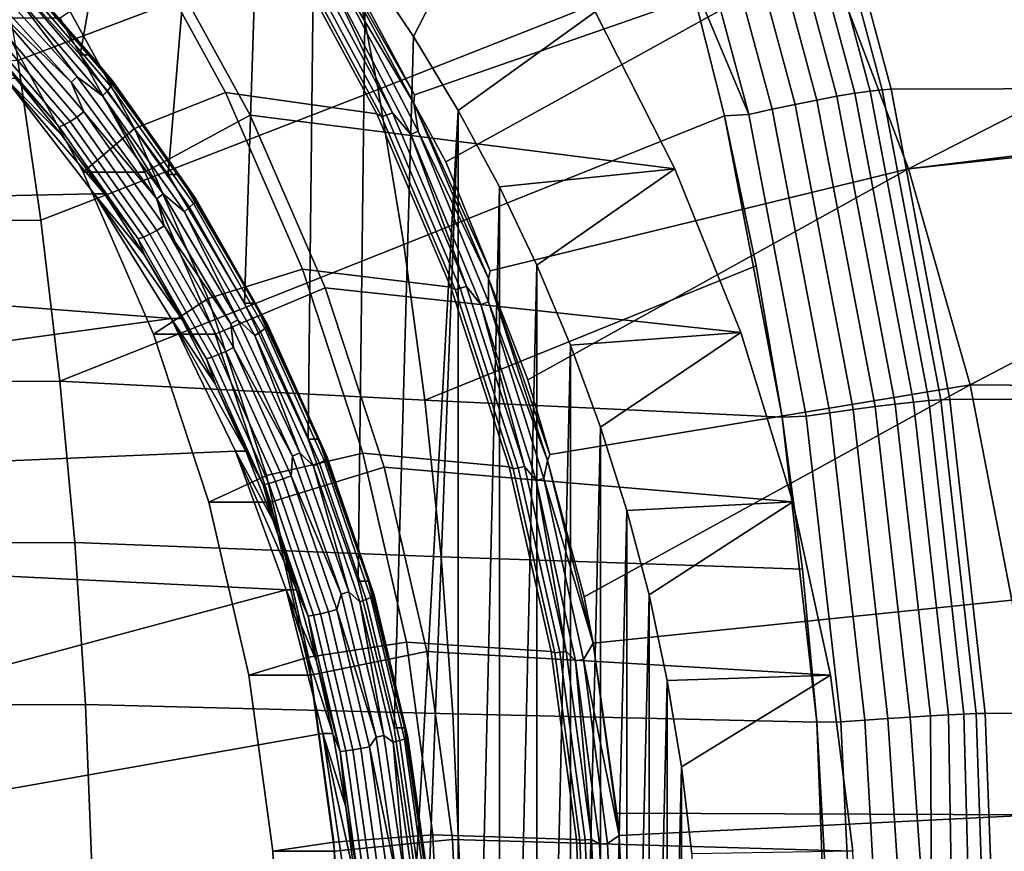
# Model space of a CAD drawing. Header units: metres. Extents: x -25 to 167, y -25 to 25.
# Tile 132 of 135: x 158 to 164, y 1 to 6. Entities that reach past the tile are written whole.
import ezdxf

# ---------------------------------------------------------------- set-up
doc = ezdxf.new("R2010")
doc.units = ezdxf.units.M
doc.layers.add('solid_12_061_372_XXX', color=7, linetype='CONTINUOUS')

msp = doc.modelspace()

# ---------------------------------------------------------------- linework, layer by layer
at = {"layer": 'solid_12_061_372_XXX'}
for points in [[(157.688675, 6.523868, 91.399719), (158.278275, 8.309834, 91.591293), (158.658173, 7.96527, 91.714729), (158.287094, 5.861553, 91.594162)], [(158.287094, 5.861553, 91.594162), (158.658173, 7.96527, 91.714729), (159.021622, 7.601429, 91.832825), (158.817062, 5.142183, 91.766357)], [(160.299377, 5.621044, 99.458298), (159.812759, 6.529864, 99.321632), (162.122528, 7.798616, 100.173241), (162.774857, 6.483664, 100.354248)], [(158.817062, 5.142183, 91.766357), (159.021622, 7.601429, 91.832825), (159.367737, 7.219198, 91.945282), (159.276215, 4.367056, 91.915543)], [(159.689117, 7.495201, 113.715103), (157.746201, 6.782361, 113.357689), (157.910629, 5.827601, 113.430275), (159.897797, 6.57811, 113.79232)], [(162.54924, 7.472226, 113.735909), (162.458282, 7.454492, 113.847771), (162.948212, 5.630699, 113.993134), (163.039902, 5.644055, 113.881851)], [(162.622131, 7.48315, 113.610725), (162.54924, 7.472226, 113.735909), (163.039902, 5.644055, 113.881851), (163.113205, 5.6523, 113.757233)], [(163.113205, 5.6523, 113.757233), (163.166199, 5.655224, 113.622505), (162.675064, 7.486981, 113.47551), (162.622131, 7.48315, 113.610725)], [(166.048355, 7.498487, 102.429298), (162.675064, 7.486981, 113.47551), (163.166199, 5.655224, 113.622505), (166.542847, 5.665189, 102.569862)], [(162.351639, 7.430409, 113.94342), (162.232086, 7.400607, 114.020355), (162.719513, 5.590159, 114.164566), (162.840485, 5.612577, 114.088188)], [(162.458282, 7.454492, 113.847771), (162.351639, 7.430409, 113.94342), (162.840485, 5.612577, 114.088188), (162.948212, 5.630699, 113.993134)], [(162.102722, 7.365859, 114.076561), (161.966919, 7.327073, 114.110596), (162.450623, 5.534852, 114.253891), (162.588425, 5.564025, 114.220276)], [(162.232086, 7.400607, 114.020355), (162.102722, 7.365859, 114.076561), (162.588425, 5.564025, 114.220276), (162.719513, 5.590159, 114.164566)], [(161.966919, 7.327073, 114.110596), (161.828247, 7.285258, 114.121552), (162.309677, 5.503394, 114.264526), (162.450623, 5.534852, 114.253891)], [(160.079239, 5.652953, 113.859444), (161.939194, 6.387534, 114.183517), (161.682083, 7.267687, 114.106789), (159.897797, 6.57811, 113.79232)], [(161.828247, 7.285258, 114.121552), (161.682083, 7.267687, 114.106789), (161.939194, 6.387534, 114.183517), (162.309677, 5.503394, 114.264526)], [(163.270752, 5.176822, 100.494797), (162.774857, 6.483664, 100.354248), (165.523209, 7.240224, 101.328461), (165.756638, 6.447748, 101.393898)], [(159.276215, 4.367056, 91.915543), (159.367737, 7.219198, 91.945282), (159.695374, 6.819829, 92.051735), (159.657837, 3.549859, 92.039543)], [(160.004211, 6.403728, 92.152084), (160.828293, 7.015694, 93.178673), (160.293182, 5.9723, 92.245972)], [(160.561569, 5.526645, 92.333183), (160.293182, 5.9723, 92.245972), (160.828293, 7.015694, 93.178673), (161.385971, 6.120372, 93.359871)], [(159.657837, 3.549859, 92.039543), (159.695374, 6.819829, 92.051735), (160.004211, 6.403728, 92.152084), (159.959, 2.693833, 92.13739)], [(159.16156, 5.636129, 102.182617), (158.613205, 5.418529, 102.503891), (158.078094, 6.393078, 102.330025), (158.604935, 6.649845, 102.001762)], [(160.071716, 5.506809, 99.59407), (159.16156, 5.636129, 102.182617), (158.604935, 6.649845, 102.001762), (159.534561, 6.501861, 99.443649)], [(159.897797, 6.57811, 113.79232), (157.910629, 5.827601, 113.430275), (158.050232, 4.866161, 113.491882), (160.079239, 5.652953, 113.859444)], [(159.75264, 6.580078, 99.304642), (159.812759, 6.529864, 99.321632), (160.299377, 5.621044, 99.458298)], [(159.75264, 6.580078, 99.304642), (160.299377, 5.621044, 99.458298), (160.295029, 5.571476, 99.456932)], [(159.75264, 6.580078, 99.304642), (160.295029, 5.571476, 99.456932), (159.809753, 6.386149, 99.329842)], [(158.348694, 5.862352, 91.403885), (157.751328, 6.523135, 91.209785), (157.688675, 6.523868, 91.399719), (158.287094, 5.861553, 91.594162)], [(157.917999, 6.359142, 91.209511), (157.751328, 6.523135, 91.209785), (158.348694, 5.862352, 91.403885)], [(158.766602, 6.487699, 100.687393), (158.16655, 6.082211, 100.492424), (158.675644, 5.155043, 100.657837), (159.309647, 5.498711, 100.863838)], [(161.865463, 5.17655, 93.515671), (161.385971, 6.120372, 93.359871), (158.766602, 6.487699, 100.687393), (159.309647, 5.498711, 100.863838)], [(160.100723, 5.491084, 99.551956), (160.071716, 5.506809, 99.59407), (159.534561, 6.501861, 99.443649), (159.566391, 6.485052, 99.402275)], [(159.59433, 6.495231, 99.363228), (160.129578, 5.499682, 99.513214), (160.100723, 5.491084, 99.551956), (159.566391, 6.485052, 99.402275)], [(159.629135, 6.510896, 99.332405), (160.165756, 5.512927, 99.482819), (160.129578, 5.499682, 99.513214), (159.59433, 6.495231, 99.363228)], [(159.76738, 6.363223, 99.339165), (160.165756, 5.512927, 99.482819), (159.629135, 6.510896, 99.332405)], [(160.295029, 5.571476, 99.456932), (160.299377, 5.621044, 99.458298), (162.774857, 6.483664, 100.354248), (160.486221, 5.217112, 99.511208)], [(160.754166, 4.561366, 99.587555), (160.486221, 5.217112, 99.511208), (162.774857, 6.483664, 100.354248), (163.270752, 5.176822, 100.494797)], [(159.959, 2.693833, 92.13739), (160.004211, 6.403728, 92.152084), (160.293182, 5.9723, 92.245972), (160.176514, 1.81212, 92.208069)], [(165.994781, 5.511356, 101.46225), (163.270752, 5.176822, 100.494797), (165.756638, 6.447748, 101.393898)], [(158.231766, 5.697453, 91.155602), (157.65097, 6.340274, 90.966888), (157.683746, 6.376504, 90.977531), (158.267868, 5.73001, 91.167328)], [(157.763351, 6.150582, 91.010567), (157.65097, 6.340274, 90.966888), (158.231766, 5.697453, 91.155602)], [(157.866486, 6.258999, 91.044014), (158.267868, 5.73001, 91.167328), (157.683746, 6.376504, 90.977531)], [(158.30484, 5.155017, 101.79911), (157.795731, 6.082206, 101.63369), (158.078094, 6.393078, 102.330025), (158.613205, 5.418529, 102.503891)], [(158.471298, 5.672331, 91.294937), (157.910873, 6.322487, 91.112846), (157.919464, 6.344995, 91.159225), (158.481888, 5.692524, 91.341965)], [(158.481674, 5.705216, 91.392662), (157.917999, 6.359142, 91.209511), (158.348694, 5.862352, 91.403885)], [(158.481888, 5.692524, 91.341965), (157.919464, 6.344995, 91.159225), (157.917999, 6.359142, 91.209511), (158.481674, 5.705216, 91.392662)], [(159.809753, 6.386149, 99.329842), (160.320786, 5.402328, 99.473518), (160.276566, 5.382944, 99.482246), (159.76738, 6.363223, 99.339165)], [(159.76738, 6.363223, 99.339165), (160.276566, 5.382944, 99.482246), (160.165756, 5.512927, 99.482819)], [(160.295029, 5.571476, 99.456932), (160.320786, 5.402328, 99.473518), (159.809753, 6.386149, 99.329842)], [(160.233276, 4.720933, 113.916412), (162.16362, 5.49473, 114.250328), (161.939194, 6.387534, 114.183517), (160.079239, 5.652953, 113.859444)], [(162.309677, 5.503394, 114.264526), (161.939194, 6.387534, 114.183517), (162.16362, 5.49473, 114.250328)], [(158.42128, 5.615371, 91.224281), (157.866486, 6.258999, 91.044014), (157.892792, 6.293154, 91.073547), (158.450623, 5.646014, 91.254799)], [(158.450623, 5.646014, 91.254799), (157.892792, 6.293154, 91.073547), (157.910873, 6.322487, 91.112846), (158.471298, 5.672331, 91.294937)], [(158.42128, 5.615371, 91.224281), (158.267868, 5.73001, 91.167328), (157.866486, 6.258999, 91.044014)], [(158.226547, 5.461177, 91.215576), (157.686981, 6.087132, 91.04026), (157.724701, 6.116442, 91.019043), (158.266861, 5.487473, 91.195198)], [(158.266861, 5.487473, 91.195198), (157.724701, 6.116442, 91.019043), (157.763351, 6.150582, 91.010567), (158.308533, 5.518103, 91.187706)], [(158.308533, 5.518103, 91.187706), (157.763351, 6.150582, 91.010567), (158.231766, 5.697453, 91.155602)], [(160.561569, 5.526645, 92.333183), (161.385971, 6.120372, 93.359871), (161.865463, 5.17655, 93.515671), (160.80896, 5.067463, 92.413559)], [(157.603958, 6.045763, 91.161903), (157.624451, 6.050543, 91.114342), (158.160767, 5.428351, 91.288605)], [(157.897003, 5.721066, 91.257118), (157.603958, 6.045763, 91.161903), (158.160767, 5.428351, 91.288605)], [(158.160767, 5.428351, 91.288605), (157.624451, 6.050543, 91.114342), (157.652786, 6.064654, 91.072769), (158.190369, 5.441011, 91.247437)], [(158.190369, 5.441011, 91.247437), (157.652786, 6.064654, 91.072769), (157.686981, 6.087132, 91.04026), (158.226547, 5.461177, 91.215576)], [(158.675644, 5.155043, 100.657837), (158.16655, 6.082211, 100.492424), (157.795731, 6.082206, 101.63369), (158.30484, 5.155017, 101.79911)], [(160.176514, 1.81212, 92.208069), (160.293182, 5.9723, 92.245972), (160.561569, 5.526645, 92.333183), (160.306992, 0.915634, 92.250465)], [(155.781219, 5.815955, 112.994751), (155.895721, 4.855031, 113.056343), (158.050232, 4.866161, 113.491882), (157.910629, 5.827601, 113.430275)], [(158.87944, 5.141414, 91.576332), (158.348694, 5.862352, 91.403885), (158.287094, 5.861553, 91.594162), (158.817062, 5.142183, 91.766357)], [(158.481674, 5.705216, 91.392662), (158.348694, 5.862352, 91.403885), (158.87944, 5.141414, 91.576332)], [(157.83493, 5.720809, 91.447243), (158.37085, 5.025564, 91.621368), (155.557678, 4.96463, 90.707321), (155.005157, 5.37638, 90.527794)], [(157.83493, 5.720809, 91.447243), (157.897003, 5.721066, 91.257118), (158.173492, 5.380689, 91.346954)], [(157.83493, 5.720809, 91.447243), (158.173492, 5.380689, 91.346954), (158.432648, 5.025564, 91.43116)], [(157.83493, 5.720809, 91.447243), (158.432648, 5.025564, 91.43116), (158.37085, 5.025564, 91.621368)], [(158.173492, 5.380689, 91.346954), (157.897003, 5.721066, 91.257118), (158.160767, 5.428351, 91.288605)], [(158.747696, 4.996163, 91.323235), (158.231766, 5.697453, 91.155602), (158.267868, 5.73001, 91.167328), (158.786743, 5.024713, 91.335915)], [(158.308533, 5.518103, 91.187706), (158.231766, 5.697453, 91.155602), (158.747696, 4.996163, 91.323235)], [(158.42128, 5.615371, 91.224281), (158.786743, 5.024713, 91.335915), (158.267868, 5.73001, 91.167328)], [(158.968414, 4.967546, 91.456467), (158.471298, 5.672331, 91.294937), (158.481888, 5.692524, 91.341965), (158.980774, 4.985231, 91.504066)], [(158.981674, 4.996346, 91.555122), (158.481674, 5.705216, 91.392662), (158.87944, 5.141414, 91.576332)], [(158.980774, 4.985231, 91.504066), (158.481888, 5.692524, 91.341965), (158.481674, 5.705216, 91.392662), (158.981674, 4.996346, 91.555122)], [(160.079239, 5.652953, 113.859444), (158.050232, 4.866161, 113.491882), (158.164825, 3.899218, 113.542442), (160.233276, 4.720933, 113.916412)], [(158.913406, 4.917664, 91.384186), (158.42128, 5.615371, 91.224281), (158.450623, 5.646014, 91.254799), (158.945435, 4.944499, 91.415573)], [(158.945435, 4.944499, 91.415573), (158.450623, 5.646014, 91.254799), (158.471298, 5.672331, 91.294937), (158.968414, 4.967546, 91.456467)], [(159.623993, 4.571404, 102.33287), (159.0578, 4.394908, 102.648354), (158.613205, 5.418529, 102.503891), (159.16156, 5.636129, 102.182617)], [(160.517365, 4.464098, 99.720482), (159.623993, 4.571404, 102.33287), (159.16156, 5.636129, 102.182617), (160.071716, 5.506809, 99.59407)], [(162.948212, 5.630699, 113.993134), (162.840485, 5.612577, 114.088188), (163.191895, 3.760214, 114.191933), (163.30043, 3.772318, 114.097298)], [(163.039902, 5.644055, 113.881851), (162.948212, 5.630699, 113.993134), (163.30043, 3.772318, 114.097298), (163.39267, 3.781243, 113.986435)], [(163.113205, 5.6523, 113.757233), (163.039902, 5.644055, 113.881851), (163.39267, 3.781243, 113.986435), (163.466263, 3.786758, 113.862206)], [(163.466263, 3.786758, 113.862206), (163.519302, 3.788717, 113.727806), (163.166199, 5.655224, 113.622505), (163.113205, 5.6523, 113.757233)], [(166.542847, 5.665189, 102.569862), (163.166199, 5.655224, 113.622505), (163.519302, 3.788717, 113.727806), (166.897308, 3.796237, 102.674835)], [(158.913406, 4.917664, 91.384186), (158.786743, 5.024713, 91.335915), (158.42128, 5.615371, 91.224281)], [(160.295029, 5.571476, 99.456932), (160.486221, 5.217112, 99.511208), (160.754166, 4.561366, 99.587555)], [(160.295029, 5.571476, 99.456932), (160.754166, 4.561366, 99.587555), (160.74472, 4.515233, 99.584785)], [(160.295029, 5.571476, 99.456932), (160.74472, 4.515233, 99.584785), (160.320786, 5.402328, 99.473518)], [(162.719513, 5.590159, 114.164566), (162.588425, 5.564025, 114.220276), (162.937576, 3.727789, 114.323257), (163.069901, 3.745242, 114.267906)], [(162.840485, 5.612577, 114.088188), (162.719513, 5.590159, 114.164566), (163.069901, 3.745242, 114.267906), (163.191895, 3.760214, 114.191933)], [(158.747787, 4.805657, 91.351463), (158.266861, 5.487473, 91.195198), (158.308533, 5.518103, 91.187706), (158.792145, 4.832481, 91.344841)], [(158.792145, 4.832481, 91.344841), (158.308533, 5.518103, 91.187706), (158.747696, 4.996163, 91.323235)], [(160.165756, 5.512927, 99.482819), (160.610672, 4.467819, 99.609123), (160.573364, 4.457108, 99.639153), (160.129578, 5.499682, 99.513214)], [(160.276566, 5.382944, 99.482246), (160.610672, 4.467819, 99.609123), (160.165756, 5.512927, 99.482819)], [(160.351807, 0, 92.265022), (160.561569, 5.526645, 92.333183), (160.561569, -5.526645, 92.333183), (160.293182, -5.9723, 92.245972)], [(160.306992, 0.915634, 92.250465), (160.561569, 5.526645, 92.333183), (160.351807, 0, 92.265022)], [(160.561569, 5.526645, 92.333183), (160.80896, 5.067463, 92.413559), (160.561569, -5.526645, 92.333183)], [(162.450623, 5.534852, 114.253891), (162.309677, 5.503394, 114.264526), (162.655731, 3.687289, 114.366951), (162.798325, 3.708304, 114.35656)], [(162.588425, 5.564025, 114.220276), (162.450623, 5.534852, 114.253891), (162.798325, 3.708304, 114.35656), (162.937576, 3.727789, 114.323257)], [(165.994781, 5.511356, 101.46225), (166.00473, 5.468459, 101.465141), (163.270752, 5.176822, 100.494797)], [(158.667206, 4.764968, 91.402374), (158.190369, 5.441011, 91.247437), (158.226547, 5.461177, 91.215576), (158.70517, 4.782629, 91.371086)], [(158.70517, 4.782629, 91.371086), (158.226547, 5.461177, 91.215576), (158.266861, 5.487473, 91.195198), (158.747787, 4.805657, 91.351463)], [(159.309647, 5.498711, 100.863838), (158.675644, 5.155043, 100.657837), (159.098633, 4.18116, 100.795273), (159.760834, 4.45991, 101.010437)], [(162.263092, 4.191611, 93.644867), (161.865463, 5.17655, 93.515671), (159.309647, 5.498711, 100.863838), (159.760834, 4.45991, 101.010437)], [(160.543747, 4.450166, 99.67765), (160.517365, 4.464098, 99.720482), (160.071716, 5.506809, 99.59407), (160.100723, 5.491084, 99.551956)], [(160.129578, 5.499682, 99.513214), (160.573364, 4.457108, 99.639153), (160.543747, 4.450166, 99.67765), (160.100723, 5.491084, 99.551956)], [(160.359695, 3.783253, 113.963165), (162.354401, 4.59215, 114.307007), (162.16362, 5.49473, 114.250328), (160.233276, 4.720933, 113.916412)], [(162.309677, 5.503394, 114.264526), (162.16362, 5.49473, 114.250328), (162.51088, 3.682401, 114.353447), (162.655731, 3.687289, 114.366951)], [(162.51088, 3.682401, 114.353447), (162.16362, 5.49473, 114.250328), (162.354401, 4.59215, 114.307007)], [(163.642212, 3.876463, 100.602531), (163.270752, 5.176822, 100.494797), (166.00473, 5.468459, 101.465141), (166.076706, 5.147057, 101.486153)], [(158.636505, 4.753881, 91.443184), (158.160767, 5.428351, 91.288605), (158.190369, 5.441011, 91.247437), (158.667206, 4.764968, 91.402374)], [(158.173492, 5.380689, 91.346954), (158.160767, 5.428351, 91.288605), (158.636505, 4.753881, 91.443184)], [(158.727814, 4.181168, 101.936539), (158.30484, 5.155017, 101.79911), (158.613205, 5.418529, 102.503891), (159.0578, 4.394908, 102.648354)], [(160.320786, 5.402328, 99.473518), (160.744156, 4.37492, 99.594017), (160.698395, 4.359234, 99.602242), (160.276566, 5.382944, 99.482246)], [(160.74472, 4.515233, 99.584785), (160.744156, 4.37492, 99.594017), (160.320786, 5.402328, 99.473518)], [(158.432648, 5.025564, 91.43116), (158.173492, 5.380689, 91.346954), (158.636505, 4.753881, 91.443184)], [(160.276566, 5.382944, 99.482246), (160.698395, 4.359234, 99.602242), (160.610672, 4.467819, 99.609123)], [(159.098633, 4.18116, 100.795273), (158.675644, 5.155043, 100.657837), (158.30484, 5.155017, 101.79911), (158.727814, 4.181168, 101.936539)], [(160.74472, 4.515233, 99.584785), (160.754166, 4.561366, 99.587555), (163.270752, 5.176822, 100.494797), (160.980713, 3.90654, 99.65258)], [(160.80896, 5.067463, 92.413559), (161.865463, 5.17655, 93.515671), (161.034561, 4.5962, 92.48687)], [(161.113663, 3.457396, 99.690964), (160.980713, 3.90654, 99.65258), (163.270752, 5.176822, 100.494797), (163.642212, 3.876463, 100.602531)], [(161.237869, 4.113941, 92.552925), (161.034561, 4.5962, 92.48687), (161.865463, 5.17655, 93.515671), (162.263092, 4.191611, 93.644867)], [(159.338074, 4.367718, 91.725349), (158.87944, 5.141414, 91.576332), (158.817062, 5.142183, 91.766357), (159.276215, 4.367056, 91.915543)], [(158.981674, 4.996346, 91.555122), (158.87944, 5.141414, 91.576332), (159.338074, 4.367718, 91.725349)], [(166.320358, 3.853311, 101.558517), (163.642212, 3.876463, 100.602531), (166.076706, 5.147057, 101.486153)], [(160.80896, 5.067463, 92.413559), (160.80896, -5.067463, 92.413559), (160.561569, -5.526645, 92.333183)], [(160.80896, 5.067463, 92.413559), (161.034561, 4.5962, 92.48687), (160.80896, -5.067463, 92.413559)], [(158.37085, 5.025564, 91.621368), (158.834091, 4.274808, 91.771889), (156.062408, 4.489862, 90.871315), (155.557678, 4.96463, 90.707321)], [(158.37085, 5.025564, 91.621368), (158.432648, 5.025564, 91.43116), (158.673782, 4.656664, 91.509506)], [(158.37085, 5.025564, 91.621368), (158.673782, 4.656664, 91.509506), (158.89621, 4.275, 91.581779)], [(158.37085, 5.025564, 91.621368), (158.89621, 4.275, 91.581779), (158.834091, 4.274808, 91.771889)], [(158.673782, 4.656664, 91.509506), (158.432648, 5.025564, 91.43116), (158.636505, 4.753881, 91.443184)], [(159.193558, 4.24344, 91.468102), (158.747696, 4.996163, 91.323235), (158.786743, 5.024713, 91.335915), (159.235138, 4.267688, 91.481613)], [(158.792145, 4.832481, 91.344841), (158.747696, 4.996163, 91.323235), (159.193558, 4.24344, 91.468102)], [(158.913406, 4.917664, 91.384186), (159.235138, 4.267688, 91.481613), (158.786743, 5.024713, 91.335915)], [(159.397446, 4.214922, 91.595863), (158.968414, 4.967546, 91.456467), (158.980774, 4.985231, 91.504066), (159.411331, 4.229927, 91.643959)], [(159.411331, 4.229927, 91.643959), (158.980774, 4.985231, 91.504066), (158.981674, 4.996346, 91.555122), (159.413193, 4.239358, 91.695328)], [(159.413193, 4.239358, 91.695328), (158.981674, 4.996346, 91.555122), (159.338074, 4.367718, 91.725349)], [(159.33812, 4.172597, 91.522186), (158.913406, 4.917664, 91.384186), (158.945435, 4.944499, 91.415573), (159.372467, 4.195367, 91.554329)], [(159.372467, 4.195367, 91.554329), (158.945435, 4.944499, 91.415573), (158.968414, 4.967546, 91.456467), (159.397446, 4.214922, 91.595863)], [(155.895721, 4.855031, 113.056343), (155.989731, 3.889385, 113.106888), (158.164825, 3.899218, 113.542442), (158.050232, 4.866161, 113.491882)], [(159.33812, 4.172597, 91.522186), (159.235138, 4.267688, 91.481613), (158.913406, 4.917664, 91.384186)], [(159.118225, 4.058021, 91.505295), (158.70517, 4.782629, 91.371086), (158.747787, 4.805657, 91.351463), (159.162827, 4.07756, 91.48632)], [(159.162827, 4.07756, 91.48632), (158.747787, 4.805657, 91.351463), (158.792145, 4.832481, 91.344841), (159.209503, 4.10032, 91.480446)], [(159.209503, 4.10032, 91.480446), (158.792145, 4.832481, 91.344841), (159.193558, 4.24344, 91.468102)], [(159.047073, 4.033629, 91.576584), (158.636505, 4.753881, 91.443184), (158.667206, 4.764968, 91.402374), (159.078735, 4.043036, 91.536087)], [(158.673782, 4.656664, 91.509506), (158.636505, 4.753881, 91.443184), (159.047073, 4.033629, 91.576584)], [(159.078735, 4.043036, 91.536087), (158.667206, 4.764968, 91.402374), (158.70517, 4.782629, 91.371086), (159.118225, 4.058021, 91.505295)], [(160.233276, 4.720933, 113.916412), (158.164825, 3.899218, 113.542442), (160.359695, 3.783253, 113.963165)], [(158.89621, 4.275, 91.581779), (158.673782, 4.656664, 91.509506), (159.047073, 4.033629, 91.576584)], [(159.623993, 4.571404, 102.33287), (159.988083, 3.465302, 102.451172), (159.407837, 3.331487, 102.762085), (159.0578, 4.394908, 102.648354)], [(160.867844, 3.382576, 99.821098), (159.988083, 3.465302, 102.451172), (159.623993, 4.571404, 102.33287), (160.517365, 4.464098, 99.720482)], [(160.359695, 3.783253, 113.963165), (162.51088, 3.682401, 114.353447), (162.354401, 4.59215, 114.307007)], [(161.034561, 4.5962, 92.48687), (161.034561, -4.5962, 92.48687), (160.80896, -5.067463, 92.413559)], [(161.034561, 4.5962, 92.48687), (161.237869, 4.113941, 92.552925), (161.034561, -4.5962, 92.48687)], [(160.74472, 4.515233, 99.584785), (161.098129, 3.420457, 99.686455), (160.744156, 4.37492, 99.594017)], [(160.74472, 4.515233, 99.584785), (160.980713, 3.90654, 99.65258), (161.113663, 3.457396, 99.690964)], [(160.74472, 4.515233, 99.584785), (161.113663, 3.457396, 99.690964), (161.098129, 3.420457, 99.686455)], [(158.834091, 4.274808, 91.771889), (156.513947, 3.95916, 91.018028), (156.062408, 4.489862, 90.871315)], [(159.760834, 4.45991, 101.010437), (159.098633, 4.18116, 100.795273), (159.431641, 3.169453, 100.903473), (160.116043, 3.380771, 101.125847)], [(162.575729, 3.173124, 93.746452), (162.263092, 4.191611, 93.644867), (159.760834, 4.45991, 101.010437), (160.116043, 3.380771, 101.125847)], [(160.891937, 3.37124, 99.777641), (160.867844, 3.382576, 99.821098), (160.517365, 4.464098, 99.720482), (160.543747, 4.450166, 99.67765)], [(160.573364, 4.457108, 99.639153), (160.92215, 3.376476, 99.739326), (160.891937, 3.37124, 99.777641), (160.543747, 4.450166, 99.67765)], [(160.610672, 4.467819, 99.609123), (160.960327, 3.384571, 99.709587), (160.92215, 3.376476, 99.739326), (160.573364, 4.457108, 99.639153)], [(160.698395, 4.359234, 99.602242), (160.960327, 3.384571, 99.709587), (160.610672, 4.467819, 99.609123)], [(159.060822, 3.169479, 102.044739), (158.727814, 4.181168, 101.936539), (159.0578, 4.394908, 102.648354), (159.407837, 3.331487, 102.762085)], [(159.719925, 3.549203, 91.849426), (159.338074, 4.367718, 91.725349), (159.276215, 4.367056, 91.915543), (159.657837, 3.549859, 92.039543)], [(159.413193, 4.239358, 91.695328), (159.338074, 4.367718, 91.725349), (159.719925, 3.549203, 91.849426)], [(160.744156, 4.37492, 99.594017), (161.07666, 3.312284, 99.689735), (161.029694, 3.300418, 99.697578), (160.698395, 4.359234, 99.602242)], [(160.698395, 4.359234, 99.602242), (161.029694, 3.300418, 99.697578), (160.960327, 3.384571, 99.709587)], [(161.098129, 3.420457, 99.686455), (161.07666, 3.312284, 99.689735), (160.744156, 4.37492, 99.594017)], [(158.834091, 4.274808, 91.771889), (159.220825, 3.477598, 91.897545), (156.905533, 3.378204, 91.145264), (156.513947, 3.95916, 91.018028)], [(158.834091, 4.274808, 91.771889), (158.89621, 4.275, 91.581779), (159.09935, 3.881619, 91.647781)], [(158.834091, 4.274808, 91.771889), (159.09935, 3.881619, 91.647781), (159.282623, 3.477598, 91.707336)], [(158.834091, 4.274808, 91.771889), (159.282623, 3.477598, 91.707336), (159.220825, 3.477598, 91.897545)], [(159.09935, 3.881619, 91.647781), (158.89621, 4.275, 91.581779), (159.047073, 4.033629, 91.576584)], [(159.564606, 3.447245, 91.588661), (159.193558, 4.24344, 91.468102), (159.235138, 4.267688, 91.481613), (159.608322, 3.466944, 91.602867)], [(159.33812, 4.172597, 91.522186), (159.608322, 3.466944, 91.602867), (159.235138, 4.267688, 91.481613)], [(159.209503, 4.10032, 91.480446), (159.193558, 4.24344, 91.468102), (159.564606, 3.447245, 91.588661)], [(159.727615, 3.40583, 91.669724), (159.372467, 4.195367, 91.554329), (159.397446, 4.214922, 91.595863), (159.754242, 3.421705, 91.7118)], [(159.754242, 3.421705, 91.7118), (159.397446, 4.214922, 91.595863), (159.411331, 4.229927, 91.643959), (159.769409, 3.433887, 91.760307)], [(159.769409, 3.433887, 91.760307), (159.411331, 4.229927, 91.643959), (159.413193, 4.239358, 91.695328), (159.772064, 3.441543, 91.811935)], [(159.772064, 3.441543, 91.811935), (159.413193, 4.239358, 91.695328), (159.719925, 3.549203, 91.849426)], [(159.431641, 3.169453, 100.903473), (159.098633, 4.18116, 100.795273), (158.727814, 4.181168, 101.936539), (159.060822, 3.169479, 102.044739)], [(159.691345, 3.387346, 91.636948), (159.33812, 4.172597, 91.522186), (159.372467, 4.195367, 91.554329), (159.727615, 3.40583, 91.669724)], [(159.691345, 3.387346, 91.636948), (159.608322, 3.466944, 91.602867), (159.33812, 4.172597, 91.522186)], [(161.237869, 4.113941, 92.552925), (162.263092, 4.191611, 93.644867), (161.418503, 3.621562, 92.611618)], [(161.575943, 3.120505, 92.662766), (161.418503, 3.621562, 92.611618), (162.263092, 4.191611, 93.644867), (162.575729, 3.173124, 93.746452)], [(159.507996, 3.310194, 91.598473), (159.162827, 4.07756, 91.48632), (159.209503, 4.10032, 91.480446), (159.55661, 3.328671, 91.593231)], [(159.55661, 3.328671, 91.593231), (159.209503, 4.10032, 91.480446), (159.564606, 3.447245, 91.588661)], [(161.237869, 4.113941, 92.552925), (161.237869, -4.113941, 92.552925), (161.034561, -4.5962, 92.48687)], [(161.237869, 4.113941, 92.552925), (161.418503, 3.621562, 92.611618), (161.237869, -4.113941, 92.552925)], [(159.388535, 3.274531, 91.687531), (159.047073, 4.033629, 91.576584), (159.078735, 4.043036, 91.536087), (159.42099, 3.282167, 91.647293)], [(159.09935, 3.881619, 91.647781), (159.047073, 4.033629, 91.576584), (159.388535, 3.274531, 91.687531)], [(159.42099, 3.282167, 91.647293), (159.078735, 4.043036, 91.536087), (159.118225, 4.058021, 91.505295), (159.461746, 3.294332, 91.616913)], [(159.461746, 3.294332, 91.616913), (159.118225, 4.058021, 91.505295), (159.162827, 4.07756, 91.48632), (159.507996, 3.310194, 91.598473)], [(155.989731, 3.889385, 113.106888), (156.063095, 2.920038, 113.146317), (158.254242, 2.927952, 113.581886), (158.164825, 3.899218, 113.542442)], [(160.458344, 2.841117, 113.999634), (160.359695, 3.783253, 113.963165), (158.164825, 3.899218, 113.542442), (158.254242, 2.927952, 113.581886)], [(159.282623, 3.477598, 91.707336), (159.09935, 3.881619, 91.647781), (159.388535, 3.274531, 91.687531)], [(161.098129, 3.420457, 99.686455), (161.113663, 3.457396, 99.690964), (163.642212, 3.876463, 100.602531), (161.319321, 2.600163, 99.750679)], [(161.373138, 2.320808, 99.76638), (161.319321, 2.600163, 99.750679), (163.642212, 3.876463, 100.602531), (163.892456, 2.581129, 100.675949)], [(166.344223, 3.701397, 101.565712), (163.892456, 2.581129, 100.675949), (163.642212, 3.876463, 100.602531), (166.320358, 3.853311, 101.558517)], [(166.897308, 3.796237, 102.674835), (163.519302, 3.788717, 113.727806), (163.73201, 1.898786, 113.791199), (167.110397, 1.902988, 102.739891)], [(162.632782, 2.767049, 114.38961), (162.51088, 3.682401, 114.353447), (160.359695, 3.783253, 113.963165), (160.458344, 2.841117, 113.999634)], [(163.069901, 3.745242, 114.267906), (162.937576, 3.727789, 114.323257), (163.147766, 1.868307, 114.385231), (163.280853, 1.877035, 114.330101)], [(163.191895, 3.760214, 114.191933), (163.069901, 3.745242, 114.267906), (163.280853, 1.877035, 114.330101), (163.403473, 1.884521, 114.254372)], [(163.30043, 3.772318, 114.097298), (163.191895, 3.760214, 114.191933), (163.403473, 1.884521, 114.254372), (163.512482, 1.890574, 114.159981)], [(163.39267, 3.781243, 113.986435), (163.30043, 3.772318, 114.097298), (163.512482, 1.890574, 114.159981), (163.605072, 1.895036, 114.04937)], [(163.466263, 3.786758, 113.862206), (163.39267, 3.781243, 113.986435), (163.605072, 1.895036, 114.04937), (163.678848, 1.897793, 113.925369)], [(163.678848, 1.897793, 113.925369), (163.73201, 1.898786, 113.791199), (163.519302, 3.788717, 113.727806), (163.466263, 3.786758, 113.862206)], [(162.655731, 3.687289, 114.366951), (162.51088, 3.682401, 114.353447), (162.719986, 1.847316, 114.415474), (162.864075, 1.848048, 114.428574)], [(162.719986, 1.847316, 114.415474), (162.51088, 3.682401, 114.353447), (162.632782, 2.767049, 114.38961)], [(162.798325, 3.708304, 114.35656), (162.655731, 3.687289, 114.366951), (162.864075, 1.848048, 114.428574), (163.007645, 1.858561, 114.418343)], [(162.937576, 3.727789, 114.323257), (162.798325, 3.708304, 114.35656), (163.007645, 1.858561, 114.418343), (163.147766, 1.868307, 114.385231)], [(161.418503, 3.621562, 92.611618), (161.418503, -3.621562, 92.611618), (161.237869, -4.113941, 92.552925)], [(161.418503, 3.621562, 92.611618), (161.575943, 3.120505, 92.662766), (161.418503, -3.621562, 92.611618)], [(160.021072, 2.694268, 91.947266), (159.719925, 3.549203, 91.849426), (159.657837, 3.549859, 92.039543), (159.959, 2.693833, 92.13739)], [(159.772064, 3.441543, 91.811935), (159.719925, 3.549203, 91.849426), (160.021072, 2.694268, 91.947266)], [(159.220825, 3.477598, 91.897545), (159.525497, 2.641977, 91.996544), (157.233444, 2.755162, 91.251808), (156.905533, 3.378204, 91.145264)], [(159.220825, 3.477598, 91.897545), (159.282623, 3.477598, 91.707336), (159.445541, 3.064046, 91.760269)], [(159.220825, 3.477598, 91.897545), (159.445541, 3.064046, 91.760269), (159.587646, 2.642095, 91.806442)], [(159.220825, 3.477598, 91.897545), (159.587646, 2.642095, 91.806442), (159.525497, 2.641977, 91.996544)], [(159.445541, 3.064046, 91.760269), (159.282623, 3.477598, 91.707336), (159.388535, 3.274531, 91.687531)], [(159.988083, 3.465302, 102.451172), (160.250519, 2.327814, 102.536446), (159.660156, 2.237896, 102.84407), (159.407837, 3.331487, 102.762085)], [(159.55661, 3.328671, 91.593231), (159.564606, 3.447245, 91.588661), (159.857071, 2.615876, 91.683693)], [(159.857071, 2.615876, 91.683693), (159.564606, 3.447245, 91.588661), (159.608322, 3.466944, 91.602867), (159.902451, 2.630824, 91.698433)], [(159.691345, 3.387346, 91.636948), (159.902451, 2.630824, 91.698433), (159.608322, 3.466944, 91.602867)], [(160.051544, 2.604776, 91.851974), (159.769409, 3.433887, 91.760307), (159.772064, 3.441543, 91.811935), (160.05484, 2.610584, 91.903816)], [(160.05484, 2.610584, 91.903816), (159.772064, 3.441543, 91.811935), (160.021072, 2.694268, 91.947266)], [(161.120255, 2.271607, 99.894325), (160.250519, 2.327814, 102.536446), (159.988083, 3.465302, 102.451172), (160.867844, 3.382576, 99.821098)], [(160.116043, 3.380771, 101.125847), (159.431641, 3.169453, 100.903473), (159.671677, 2.129091, 100.981468), (160.372086, 2.271035, 101.209045)], [(159.969666, 2.569473, 91.727379), (159.691345, 3.387346, 91.636948), (159.727615, 3.40583, 91.669724), (160.007462, 2.583494, 91.760643)], [(159.969666, 2.569473, 91.727379), (159.902451, 2.630824, 91.698433), (159.691345, 3.387346, 91.636948)], [(160.007462, 2.583494, 91.760643), (159.727615, 3.40583, 91.669724), (159.754242, 3.421705, 91.7118), (160.035385, 2.595536, 91.803146)], [(160.035385, 2.595536, 91.803146), (159.754242, 3.421705, 91.7118), (159.769409, 3.433887, 91.760307), (160.051544, 2.604776, 91.851974)], [(162.800827, 2.129518, 93.819588), (162.575729, 3.173124, 93.746452), (160.116043, 3.380771, 101.125847), (160.372086, 2.271035, 101.209045)], [(161.142548, 2.263574, 99.850357), (161.120255, 2.271607, 99.894325), (160.867844, 3.382576, 99.821098), (160.891937, 3.37124, 99.777641)], [(160.960327, 3.384571, 99.709587), (161.21199, 2.272497, 99.782646), (161.173187, 2.267075, 99.812187), (160.92215, 3.376476, 99.739326)], [(161.029694, 3.300418, 99.697578), (161.21199, 2.272497, 99.782646), (160.960327, 3.384571, 99.709587)], [(161.098129, 3.420457, 99.686455), (161.373138, 2.320808, 99.76638), (161.07666, 3.312284, 99.689735)], [(161.098129, 3.420457, 99.686455), (161.319321, 2.600163, 99.750679), (161.373138, 2.320808, 99.76638)], [(159.300873, 2.129089, 102.122734), (159.060822, 3.169479, 102.044739), (159.407837, 3.331487, 102.762085), (159.660156, 2.237896, 102.84407)], [(159.779984, 2.510949, 91.686844), (159.507996, 3.310194, 91.598473), (159.55661, 3.328671, 91.593231), (159.830109, 2.524965, 91.682091)], [(159.830109, 2.524965, 91.682091), (159.55661, 3.328671, 91.593231), (159.857071, 2.615876, 91.683693)], [(160.92215, 3.376476, 99.739326), (161.173187, 2.267075, 99.812187), (161.142548, 2.263574, 99.850357), (160.891937, 3.37124, 99.777641)], [(159.657578, 2.483896, 91.774948), (159.388535, 3.274531, 91.687531), (159.42099, 3.282167, 91.647293), (159.690674, 2.489689, 91.734909)], [(159.445541, 3.064046, 91.760269), (159.388535, 3.274531, 91.687531), (159.657578, 2.483896, 91.774948)], [(159.690674, 2.489689, 91.734909), (159.42099, 3.282167, 91.647293), (159.461746, 3.294332, 91.616913), (159.732422, 2.498917, 91.704857)], [(159.732422, 2.498917, 91.704857), (159.461746, 3.294332, 91.616913), (159.507996, 3.310194, 91.598473), (159.779984, 2.510949, 91.686844)], [(161.07666, 3.312284, 99.689735), (161.315857, 2.223052, 99.759285), (161.268036, 2.215094, 99.766838), (161.029694, 3.300418, 99.697578)], [(161.029694, 3.300418, 99.697578), (161.268036, 2.215094, 99.766838), (161.21199, 2.272497, 99.782646)], [(161.373138, 2.320808, 99.76638), (161.315857, 2.223052, 99.759285), (161.07666, 3.312284, 99.689735)], [(159.671677, 2.129091, 100.981468), (159.431641, 3.169453, 100.903473), (159.060822, 3.169479, 102.044739), (159.300873, 2.129089, 102.122734)], [(161.575943, 3.120505, 92.662766), (162.575729, 3.173124, 93.746452), (161.709732, 2.612164, 92.706238)], [(161.819733, 2.097123, 92.741982), (161.709732, 2.612164, 92.706238), (162.575729, 3.173124, 93.746452), (162.800827, 2.129518, 93.819588)], [(161.575943, 3.120505, 92.662766), (161.575943, -3.120505, 92.662766), (161.418503, -3.621562, 92.611618)], [(161.575943, 3.120505, 92.662766), (161.709732, 2.612164, 92.706238), (161.575943, -3.120505, 92.662766)], [(159.587646, 2.642095, 91.806442), (159.445541, 3.064046, 91.760269), (159.657578, 2.483896, 91.774948)], [(156.063095, 2.920038, 113.146317), (156.115677, 1.94801, 113.174561), (158.318314, 1.953541, 113.610146), (158.254242, 2.927952, 113.581886)], [(160.528992, 1.895727, 114.025764), (160.458344, 2.841117, 113.999634), (158.254242, 2.927952, 113.581886), (158.318314, 1.953541, 113.610146)], [(160.458344, 2.841117, 113.999634), (160.528992, 1.895727, 114.025764), (162.719986, 1.847316, 114.415474), (162.632782, 2.767049, 114.38961)], [(159.525497, 2.641977, 91.996544), (157.492264, 2.097148, 91.335907), (157.233444, 2.755162, 91.251808)], [(160.238403, 1.811687, 92.017883), (160.021072, 2.694268, 91.947266), (159.959, 2.693833, 92.13739), (160.176514, 1.81212, 92.208069)], [(160.05484, 2.610584, 91.903816), (160.021072, 2.694268, 91.947266), (160.238403, 1.811687, 92.017883)], [(159.525497, 2.641977, 91.996544), (159.74614, 1.777645, 92.06823), (157.680099, 1.413008, 91.396935), (157.492264, 2.097148, 91.335907)], [(159.525497, 2.641977, 91.996544), (159.587646, 2.642095, 91.806442), (159.708557, 2.212903, 91.845726)], [(159.525497, 2.641977, 91.996544), (159.708557, 2.212903, 91.845726), (159.807938, 1.777645, 91.878021)], [(159.525497, 2.641977, 91.996544), (159.807938, 1.777645, 91.878021), (159.74614, 1.777645, 92.06823)], [(159.708557, 2.212903, 91.845726), (159.587646, 2.642095, 91.806442), (159.657578, 2.483896, 91.774948)], [(159.830109, 2.524965, 91.682091), (159.857071, 2.615876, 91.683693), (160.068146, 1.757019, 91.752274)], [(160.068146, 1.757019, 91.752274), (159.857071, 2.615876, 91.683693), (159.902451, 2.630824, 91.698433), (160.114731, 1.767059, 91.76741)], [(159.969666, 2.569473, 91.727379), (160.114731, 1.767059, 91.76741), (159.902451, 2.630824, 91.698433)], [(160.255035, 1.75058, 91.918098), (160.051544, 2.604776, 91.851974), (160.05484, 2.610584, 91.903816), (160.258774, 1.754483, 91.970078)], [(160.258774, 1.754483, 91.970078), (160.05484, 2.610584, 91.903816), (160.238403, 1.811687, 92.017883)], [(161.709732, 2.612164, 92.706238), (161.709732, -2.612164, 92.706238), (161.575943, -3.120505, 92.662766)], [(161.709732, 2.612164, 92.706238), (161.819733, 2.097123, 92.741982), (161.709732, -2.612164, 92.706238)], [(160.170395, 1.726854, 91.792603), (159.969666, 2.569473, 91.727379), (160.007462, 2.583494, 91.760643), (160.20929, 1.736277, 91.826225)], [(160.170395, 1.726854, 91.792603), (160.114731, 1.767059, 91.76741), (159.969666, 2.569473, 91.727379)], [(160.20929, 1.736277, 91.826225), (160.007462, 2.583494, 91.760643), (160.035385, 2.595536, 91.803146), (160.238159, 1.74437, 91.869026)], [(160.238159, 1.74437, 91.869026), (160.035385, 2.595536, 91.803146), (160.051544, 2.604776, 91.851974), (160.255035, 1.75058, 91.918098)], [(164.04483, 1.289079, 100.721581), (161.51683, 1.29791, 99.808472), (161.373138, 2.320808, 99.76638), (163.892456, 2.581129, 100.675949)], [(159.851624, 1.669341, 91.837997), (159.657578, 2.483896, 91.774948), (159.690674, 2.489689, 91.734909), (159.885178, 1.673234, 91.798111)], [(159.885178, 1.673234, 91.798111), (159.690674, 2.489689, 91.734909), (159.732422, 2.498917, 91.704857), (159.927643, 1.679436, 91.768288)], [(159.927643, 1.679436, 91.768288), (159.732422, 2.498917, 91.704857), (159.779984, 2.510949, 91.686844), (159.976135, 1.687522, 91.75058)], [(159.976135, 1.687522, 91.75058), (159.779984, 2.510949, 91.686844), (159.830109, 2.524965, 91.682091), (160.027359, 1.696942, 91.746185)], [(160.027359, 1.696942, 91.746185), (159.830109, 2.524965, 91.682091), (160.068146, 1.757019, 91.752274)], [(159.708557, 2.212903, 91.845726), (159.657578, 2.483896, 91.774948), (159.851624, 1.669341, 91.837997)], [(160.250519, 2.327814, 102.536446), (160.408951, 1.169218, 102.587921), (159.812469, 1.124038, 102.893555), (159.660156, 2.237896, 102.84407)], [(161.272507, 1.140845, 99.938858), (160.408951, 1.169218, 102.587921), (160.250519, 2.327814, 102.536446), (161.120255, 2.271607, 99.894325)], [(161.373138, 2.320808, 99.76638), (161.529541, 1.164089, 99.81221), (161.315857, 2.223052, 99.759285)], [(161.373138, 2.320808, 99.76638), (161.51683, 1.29791, 99.808472), (161.529541, 1.164089, 99.81221)], [(160.372086, 2.271035, 101.209045), (159.671677, 2.129091, 100.981468), (159.816589, 1.069426, 101.028549), (160.526657, 1.140711, 101.259262)], [(162.936584, 1.06911, 93.863693), (162.800827, 2.129518, 93.819588), (160.372086, 2.271035, 101.209045), (160.526657, 1.140711, 101.259262)], [(161.293655, 1.136621, 99.894562), (161.272507, 1.140845, 99.938858), (161.120255, 2.271607, 99.894325), (161.142548, 2.263574, 99.850357)], [(161.173187, 2.267075, 99.812187), (161.324539, 1.138373, 99.856468), (161.293655, 1.136621, 99.894562), (161.142548, 2.263574, 99.850357)], [(161.21199, 2.272497, 99.782646), (161.363708, 1.14109, 99.827049), (161.324539, 1.138373, 99.856468), (161.173187, 2.267075, 99.812187)], [(161.268036, 2.215094, 99.766838), (161.363708, 1.14109, 99.827049), (161.21199, 2.272497, 99.782646)], [(159.44577, 1.069398, 102.169823), (159.300873, 2.129089, 102.122734), (159.660156, 2.237896, 102.84407), (159.812469, 1.124038, 102.893555)], [(159.807938, 1.777645, 91.878021), (159.708557, 2.212903, 91.845726), (159.851624, 1.669341, 91.837997)], [(161.315857, 2.223052, 99.759285), (161.460037, 1.115985, 99.801521), (161.411697, 1.111993, 99.808907), (161.268036, 2.215094, 99.766838)], [(161.268036, 2.215094, 99.766838), (161.411697, 1.111993, 99.808907), (161.363708, 1.14109, 99.827049)], [(161.529541, 1.164089, 99.81221), (161.460037, 1.115985, 99.801521), (161.315857, 2.223052, 99.759285)], [(159.816589, 1.069426, 101.028549), (159.671677, 2.129091, 100.981468), (159.300873, 2.129089, 102.122734), (159.44577, 1.069398, 102.169823)], [(161.819733, 2.097123, 92.741982), (161.819733, -2.097123, 92.741982), (161.709732, -2.612164, 92.706238)], [(161.819733, 2.097123, 92.741982), (162.800827, 2.129518, 93.819588), (161.905502, 1.577346, 92.769852)], [(161.819733, 2.097123, 92.741982), (161.905502, 1.577346, 92.769852), (161.819733, -2.097123, 92.741982)], [(161.966919, 1.053722, 92.78981), (161.905502, 1.577346, 92.769852), (162.800827, 2.129518, 93.819588), (162.936584, 1.06911, 93.863693)], [(156.115677, 1.94801, 113.174561), (156.147293, 0.974324, 113.191559), (158.356827, 0.977164, 113.627144), (158.318314, 1.953541, 113.610146)], [(160.571472, 0.948287, 114.041473), (160.528992, 1.895727, 114.025764), (158.318314, 1.953541, 113.610146), (158.356827, 0.977164, 113.627144)], [(163.654495, 0, 114.099396), (163.741699, 0, 113.962578), (163.678848, 1.897793, 113.925369), (163.605072, 1.895036, 114.04937)], [(163.741699, 0, 113.962578), (163.802933, 0, 113.81234), (163.73201, 1.898786, 113.791199), (163.678848, 1.897793, 113.925369)], [(163.73201, 1.898786, 113.791199), (163.802933, 0, 113.81234), (167.181335, 0, 102.762039), (167.110397, 1.902988, 102.739891)], [(162.772415, 0.924525, 114.431023), (162.719986, 1.847316, 114.415474), (160.528992, 1.895727, 114.025764), (160.571472, 0.948287, 114.041473)], [(162.951691, 0.000001, 114.44915), (162.864075, 1.848048, 114.428574), (162.719986, 1.847316, 114.415474), (162.789963, 0, 114.436226)], [(162.789963, 0, 114.436226), (162.719986, 1.847316, 114.415474), (162.772415, 0.924525, 114.431023)], [(163.113113, 0.000001, 114.432831), (163.007645, 1.858561, 114.418343), (162.864075, 1.848048, 114.428574), (162.951691, 0.000001, 114.44915)], [(163.268982, 0.000001, 114.387802), (163.147766, 1.868307, 114.385231), (163.007645, 1.858561, 114.418343), (163.113113, 0.000001, 114.432831)], [(163.41423, 0.000001, 114.315514), (163.280853, 1.877035, 114.330101), (163.147766, 1.868307, 114.385231), (163.268982, 0.000001, 114.387802)], [(163.41423, 0.000001, 114.315514), (163.403473, 1.884521, 114.254372), (163.280853, 1.877035, 114.330101)], [(163.41423, 0.000001, 114.315514), (163.544144, 0, 114.21833), (163.512482, 1.890574, 114.159981), (163.403473, 1.884521, 114.254372)], [(163.544144, 0, 114.21833), (163.654495, 0, 114.099396), (163.605072, 1.895036, 114.04937), (163.512482, 1.890574, 114.159981)], [(159.74614, 1.777645, 92.06823), (159.878433, 0.898534, 92.111221), (157.792709, 0.715361, 91.433525), (157.680099, 1.413008, 91.396935)], [(159.74614, 1.777645, 92.06823), (159.807938, 1.777645, 91.878021), (159.885529, 1.337515, 91.903229)], [(159.74614, 1.777645, 92.06823), (159.885529, 1.337515, 91.903229), (159.941086, 0.893718, 91.92128)], [(159.74614, 1.777645, 92.06823), (159.941086, 0.893718, 91.92128), (159.878433, 0.898534, 92.111221)], [(159.885529, 1.337515, 91.903229), (159.807938, 1.777645, 91.878021), (159.851624, 1.669341, 91.837997)], [(160.36969, 0.910515, 92.060547), (160.238403, 1.811687, 92.017883), (160.176514, 1.81212, 92.208069), (160.306992, 0.915634, 92.250465)], [(160.258774, 1.754483, 91.970078), (160.238403, 1.811687, 92.017883), (160.36969, 0.910515, 92.060547)], [(160.027359, 1.696942, 91.746185), (160.068146, 1.757019, 91.752274), (160.195358, 0.881104, 91.793602)], [(160.195358, 0.881104, 91.793602), (160.068146, 1.757019, 91.752274), (160.114731, 1.767059, 91.76741), (160.242661, 0.886139, 91.808975)], [(160.170395, 1.726854, 91.792603), (160.242661, 0.886139, 91.808975), (160.114731, 1.767059, 91.76741)], [(160.291611, 0.867605, 91.831993), (160.170395, 1.726854, 91.792603), (160.20929, 1.736277, 91.826225), (160.331161, 0.872339, 91.865822)], [(160.291611, 0.867605, 91.831993), (160.242661, 0.886139, 91.808975), (160.170395, 1.726854, 91.792603)], [(160.331161, 0.872339, 91.865822), (160.20929, 1.736277, 91.826225), (160.238159, 1.74437, 91.869026), (160.360611, 0.876405, 91.908813)], [(160.360611, 0.876405, 91.908813), (160.238159, 1.74437, 91.869026), (160.255035, 1.75058, 91.918098), (160.37793, 0.879525, 91.958023)], [(160.37793, 0.879525, 91.958023), (160.255035, 1.75058, 91.918098), (160.258774, 1.754483, 91.970078), (160.381943, 0.881486, 92.010094)], [(160.381943, 0.881486, 92.010094), (160.258774, 1.754483, 91.970078), (160.36969, 0.910515, 92.060547)], [(159.968811, 0.838709, 91.876076), (159.851624, 1.669341, 91.837997), (159.885178, 1.673234, 91.798111), (160.002625, 0.840665, 91.836273)], [(159.885529, 1.337515, 91.903229), (159.851624, 1.669341, 91.837997), (159.968811, 0.838709, 91.876076)], [(160.002625, 0.840665, 91.836273), (159.885178, 1.673234, 91.798111), (159.927643, 1.679436, 91.768288), (160.045532, 0.843781, 91.806595)], [(160.045532, 0.843781, 91.806595), (159.927643, 1.679436, 91.768288), (159.976135, 1.687522, 91.75058), (160.094604, 0.847844, 91.78907)], [(160.094604, 0.847844, 91.78907), (159.976135, 1.687522, 91.75058), (160.027359, 1.696942, 91.746185), (160.146484, 0.852576, 91.784889)], [(160.146484, 0.852576, 91.784889), (160.027359, 1.696942, 91.746185), (160.195358, 0.881104, 91.793602)], [(161.905502, 1.577346, 92.769852), (161.905502, -1.577346, 92.769852), (161.819733, -2.097123, 92.741982)], [(161.905502, 1.577346, 92.769852), (161.966919, 1.053722, 92.78981), (161.905502, -1.577346, 92.769852)], [(159.941086, 0.893718, 91.92128), (159.885529, 1.337515, 91.903229), (159.968811, 0.838709, 91.876076)], [(161.529541, 1.164089, 99.81221), (161.51683, 1.29791, 99.808472), (164.04483, 1.289079, 100.721581)], [(164.104233, 0, 100.740059), (161.581635, 0, 99.827545), (161.529541, 1.164089, 99.81221), (164.04483, 1.289079, 100.721581)], [(160.408951, 1.169218, 102.587921), (160.461929, 0, 102.605133), (159.863388, 0, 102.910103), (159.812469, 1.124038, 102.893555)], [(160.578339, 0, 101.276054), (160.526657, 1.140711, 101.259262), (159.816589, 1.069426, 101.028549), (159.865036, 0, 101.044296)], [(161.272507, 1.140845, 99.938858), (161.323395, 0, 99.953819), (160.461929, 0, 102.605133), (160.408951, 1.169218, 102.587921)], [(162.981964, 0, 93.878441), (162.936584, 1.06911, 93.863693), (160.526657, 1.140711, 101.259262), (160.578339, 0, 101.276054)], [(161.293655, 1.136621, 99.894562), (161.344131, 0, 99.909401), (161.323395, 0, 99.953819), (161.272507, 1.140845, 99.938858)], [(161.324539, 1.138373, 99.856468), (161.375107, 0, 99.871338), (161.344131, 0, 99.909401), (161.293655, 1.136621, 99.894562)], [(161.363708, 1.14109, 99.827049), (161.414398, 0, 99.841957), (161.375107, 0, 99.871338), (161.324539, 1.138373, 99.856468)], [(161.411697, 1.111993, 99.808907), (161.459671, 0, 99.823029), (161.414398, 0, 99.841957), (161.363708, 1.14109, 99.827049)], [(161.529541, 1.164089, 99.81221), (161.581635, 0, 99.827545), (161.508194, 0, 99.815697), (161.460037, 1.115985, 99.801521)], [(159.494217, 0, 102.185562), (159.44577, 1.069398, 102.169823), (159.812469, 1.124038, 102.893555), (159.863388, 0, 102.910103)], [(159.865036, 0, 101.044296), (159.816589, 1.069426, 101.028549), (159.44577, 1.069398, 102.169823), (159.494217, 0, 102.185562)], [(161.460037, 1.115985, 99.801521), (161.508194, 0, 99.815697), (161.459671, 0, 99.823029), (161.411697, 1.111993, 99.808907)]]:
    msp.add_3dface(points, dxfattribs=at)

doc.saveas('drawing.dxf')
